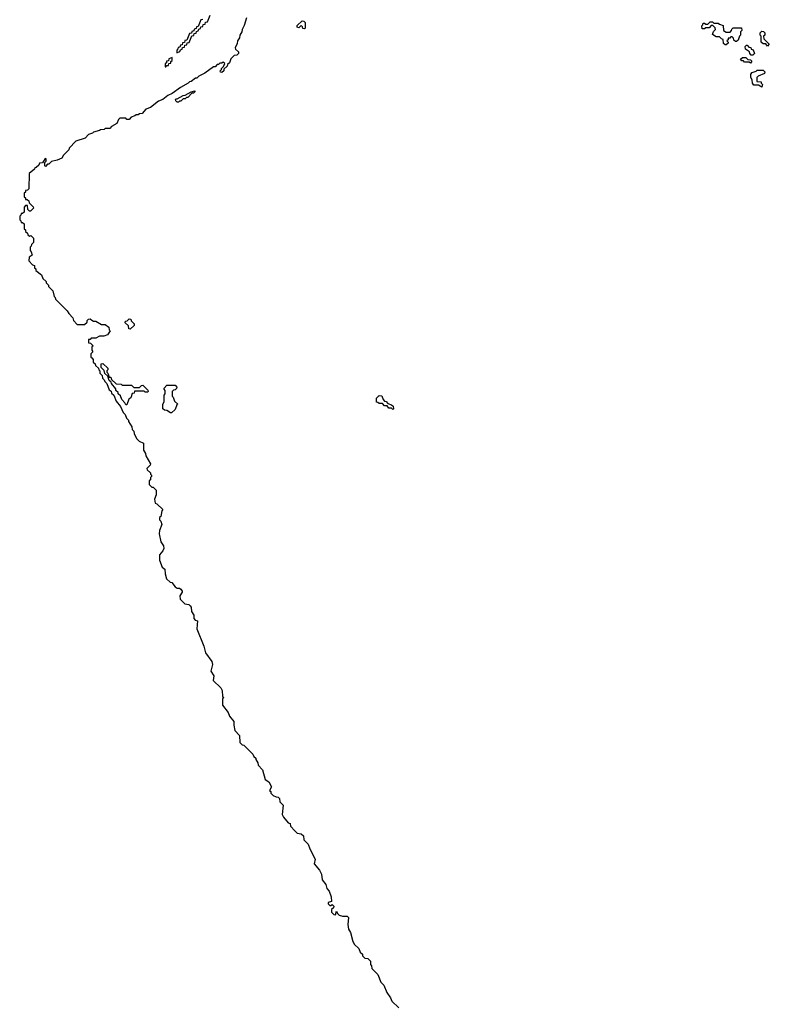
# Model space of a CAD drawing. Extents: x 2886962 to 3052311, y 540590 to 918621.
# Tile 41 of 164: x 2892230 to 2898770, y 775859 to 784450. Entities that reach past the tile are written whole.
import ezdxf

# ---------------------------------------------------------------- set-up
doc = ezdxf.new("R2010")
doc.units = 0

msp = doc.modelspace()

# ---------------------------------------------------------------- linework, layer by layer
at = {"layer": '0CON20XD'}
for points in [[(2893828.3, 784451.7), (2893811.7, 784448.3), (2893788.3, 784391.7), (2893771.7, 784388.3), (2893768.3, 784371.7), (2893751.7, 784368.3), (2893748.3, 784351.7), (2893731.7, 784348.3), (2893728.3, 784331.7), (2893711.7, 784328.3), (2893688.3, 784271.7), (2893671.7, 784268.3), (2893668.3, 784251.7), (2893651.7, 784248.3), (2893648.3, 784231.7), (2893631.7, 784228.3), (2893628.3, 784211.7), (2893611.7, 784208.3), (2893610, 784195), (2893600, 784185), (2893600, 784160), (2893628.3, 784171.7), (2893631.7, 784188.3), (2893648.3, 784191.7), (2893651.7, 784208.3), (2893668.3, 784211.7), (2893671.7, 784228.3), (2893688.3, 784231.7), (2893691.7, 784248.3), (2893708.3, 784251.7), (2893731.7, 784308.3), (2893748.3, 784311.7), (2893751.7, 784328.3), (2893768.3, 784331.7), (2893771.7, 784348.3), (2893788.3, 784351.7), (2893791.7, 784368.3), (2893808.3, 784371.7), (2893811.7, 784388.3), (2893828.3, 784391.7), (2893831.7, 784408.3), (2893848.3, 784411.7), (2893851.7, 784428.3), (2893868.3, 784431.7), (2893891.7, 784488.3)], [(2894210, 784465), (2894188.3, 784398.3), (2894170, 784365), (2894167, 784343), (2894150, 784315), (2894147, 784293), (2894130, 784265), (2894127, 784243), (2894110, 784205), (2894111.7, 784191.7), (2894138.3, 784168.3), (2894140, 784155), (2894125, 784140), (2894101.7, 784138.3), (2894071.7, 784108.3), (2894060, 784075), (2894041.7, 784058.3), (2894040, 784045), (2894011.7, 784018.3), (2894010, 784005), (2893995, 783990), (2893981.7, 783991.7), (2893980, 784005), (2893990, 784015), (2893990, 784025), (2894008.3, 784041.7), (2894018.3, 784068.3), (2894005, 784080), (2893995, 784070), (2893975, 784070), (2893965, 784060), (2893951.7, 784058.3), (2893935, 784040), (2893921.7, 784038.3), (2893845, 783982.5), (2893791.7, 783958.3), (2893775, 783940), (2893765, 783940), (2893725, 783910), (2893711.7, 783908.3), (2893700, 783895), (2893631.7, 783858.3), (2893560, 783805), (2893521.7, 783788.3), (2893480, 783755), (2893441.7, 783738.3), (2893370, 783685), (2893331.7, 783668.3), (2893298.3, 783631.7), (2893275, 783630), (2893265, 783620), (2893245, 783620), (2893235, 783610), (2893201.7, 783598.3), (2893185, 783580), (2893165, 783580), (2893155, 783590), (2893105, 783590), (2893091.7, 783578.3), (2893076.4, 783543.6), (2893031.7, 783518.3), (2893015, 783500), (2892975, 783500), (2892967, 783493), (2892935, 783490), (2892927, 783483), (2892875, 783470), (2892865, 783460), (2892831.7, 783448.3), (2892800, 783415), (2892720, 783390), (2892661.7, 783328.3), (2892660, 783315), (2892611.7, 783268.3), (2892598.3, 783241.7), (2892557, 783223), (2892508.3, 783211.7), (2892485, 783190), (2892471.7, 783188.3), (2892455, 783170), (2892450, 783175), (2892450, 783205), (2892460, 783215), (2892460, 783235), (2892451.7, 783238.3), (2892428.3, 783201.7), (2892401.7, 783198.3), (2892398.3, 783181.7), (2892375, 783160), (2892361.7, 783158.3), (2892360, 783145), (2892311.7, 783108.3), (2892310, 782975), (2892298.3, 782961.7), (2892281.7, 782958.3), (2892280, 782945), (2892270, 782935), (2892270, 782905), (2892280, 782895), (2892281.7, 782881.7), (2892295, 782880), (2892308.3, 782868.3), (2892311.7, 782851.7), (2892348.3, 782818.3), (2892350, 782805), (2892325, 782780), (2892315, 782780), (2892300, 782795), (2892298.3, 782828.3), (2892281.7, 782828.3), (2892270, 782815), (2892268.3, 782771.7), (2892255, 782760), (2892241.7, 782758.3), (2892240, 782745), (2892230, 782735), (2892230, 782705), (2892240, 782695), (2892241.7, 782681.7), (2892255, 782680), (2892268.3, 782668.3), (2892270, 782625), (2892280, 782615), (2892281.7, 782601.7), (2892298.3, 782588.3), (2892301.7, 782571.7), (2892315, 782560), (2892328.3, 782568.3), (2892350, 782545), (2892350, 782505), (2892331.7, 782488.3), (2892330, 782475), (2892320, 782465), (2892320, 782435), (2892330, 782425), (2892340, 782395), (2892311.7, 782378.3), (2892310, 782345), (2892341.7, 782311.7), (2892360, 782305), (2892360, 782285), (2892370, 782275), (2892371.7, 782261.7), (2892420, 782225), (2892431.7, 782191.7), (2892460, 782165), (2892460, 782155), (2892480, 782135), (2892481.7, 782121.7), (2892520, 782085), (2892530, 782035), (2892540, 782025), (2892541.7, 782011.7), (2892645, 781910), (2892660, 781885), (2892695, 781850), (2892700, 781825), (2892731.7, 781791.7), (2892795, 781790), (2892818.3, 781811.7), (2892820, 781825), (2892831.7, 781838.3), (2892845, 781840), (2892858.3, 781828.3), (2892875, 781820), (2892895, 781820), (2892945, 781790), (2892975, 781790), (2893008.3, 781768.3), (2893010, 781745), (2893020, 781735), (2892995, 781700), (2892965, 781690), (2892925, 781690), (2892895, 781670), (2892855, 781670), (2892845, 781660), (2892831.7, 781658.3), (2892831.7, 781631.7), (2892848.3, 781628.3), (2892870, 781605), (2892860, 781595), (2892860, 781565), (2892867, 781553), (2892850, 781535), (2892850, 781505), (2892858.3, 781498.3), (2892870, 781485), (2892871.7, 781461.7), (2892888.3, 781448.3), (2892891.7, 781431.7), (2892918.3, 781408.3), (2892920, 781395), (2892930, 781385), (2892930, 781365), (2892950, 781345), (2892951.7, 781321.7), (2892968.3, 781308.3), (2892971.7, 781291.7), (2892990, 781275), (2893011.7, 781221.7), (2893028.3, 781208.3), (2893031.7, 781191.7), (2893050, 781175), (2893071.7, 781121.7), (2893110, 781075), (2893131.7, 781021.7), (2893150, 781005), (2893161.7, 780971.7), (2893180, 780955), (2893180, 780945), (2893207, 780897), (2893210, 780875), (2893225, 780860), (2893228.3, 780838.3), (2893250, 780795), (2893271.7, 780771.7), (2893310, 780755), (2893310, 780695), (2893327.5, 780665), (2893330, 780645), (2893370, 780575), (2893368.3, 780561.7), (2893340, 780535), (2893341.7, 780521.7), (2893370, 780495), (2893370, 780485), (2893380, 780475), (2893380, 780465), (2893370, 780455), (2893370, 780435), (2893360, 780425), (2893360, 780395), (2893381.7, 780371.7), (2893395, 780370), (2893420, 780345), (2893420, 780305), (2893407.5, 780265), (2893411.7, 780231.7), (2893426.4, 780226.4), (2893480, 780175), (2893470, 780165), (2893460, 780115), (2893450, 780105), (2893450, 780085), (2893460, 780075), (2893470, 780045), (2893448.3, 779991.7), (2893447.5, 779965), (2893460, 779895), (2893485, 779860), (2893487, 779837), (2893477.5, 779815), (2893448.3, 779781.7), (2893450, 779735), (2893471.7, 779671.7), (2893497.5, 779655), (2893500, 779615), (2893511.7, 779571.7), (2893541.7, 779541.7), (2893558.3, 779538.3), (2893585, 779500), (2893605, 779490), (2893625, 779490), (2893635, 779480), (2893647.5, 779465), (2893647.5, 779455), (2893628.3, 779421.7), (2893630, 779395), (2893671.7, 779351.7), (2893705, 779347.5), (2893717.5, 779335), (2893726.7, 779325), (2893730, 779285), (2893750, 779255), (2893750, 779225), (2893761.7, 779211.7), (2893780, 779205), (2893776.7, 779135), (2893837.5, 778985), (2893850, 778925), (2893905, 778850), (2893912.5, 778825), (2893897.5, 778765), (2893922.5, 778725), (2893917.5, 778685), (2893985, 778620), (2893997, 778597), (2894000, 778545), (2894010, 778535), (2894000, 778525), (2893998.3, 778468.3), (2894047.5, 778405), (2894061.7, 778371.7), (2894097.5, 778325), (2894097.5, 778295), (2894108.3, 778248.3), (2894147.5, 778205), (2894151.7, 778141.7), (2894171.7, 778121.7), (2894185, 778120), (2894265, 778040), (2894271.7, 778021.7), (2894290, 778005), (2894290, 777995), (2894307, 777967), (2894310, 777945), (2894347.5, 777905), (2894371.7, 777821.7), (2894405, 777800), (2894427.5, 777755), (2894410, 777725), (2894420, 777715), (2894421.7, 777701.7), (2894441.7, 777681.7), (2894468.3, 777668.3), (2894485, 777667.5), (2894497.5, 777655), (2894500, 777625), (2894527.5, 777595), (2894520, 777515), (2894531.7, 777491.7), (2894571.7, 777441.7), (2894590, 777435), (2894591.7, 777411.7), (2894631.7, 777371.7)], [(2894715, 784370), (2894701.7, 784371.7), (2894698.3, 784388.3), (2894685, 784400), (2894665, 784380), (2894650, 784385), (2894651.7, 784398.3), (2894695, 784440), (2894708.3, 784438.3), (2894720, 784425), (2894720, 784375), (2894715, 784370)], [(2898395, 784230), (2898385, 784230), (2898371.7, 784241.7), (2898368.3, 784278.3), (2898351.7, 784281.7), (2898335, 784300), (2898305, 784300), (2898275, 784320), (2898281.7, 784348.3), (2898300, 784365), (2898298.3, 784378.3), (2898278.3, 784398.3), (2898261.7, 784398.3), (2898245, 784380), (2898215, 784380), (2898205, 784370), (2898185, 784370), (2898180, 784395), (2898190, 784405), (2898191.7, 784418.3), (2898205, 784420), (2898215, 784410), (2898235, 784410), (2898255, 784430), (2898275, 784430), (2898285, 784420), (2898325, 784420), (2898335, 784410), (2898368.3, 784398.3), (2898370, 784355), (2898395, 784340), (2898428.3, 784341.7), (2898440, 784355), (2898441.7, 784368.3), (2898455, 784380), (2898528.3, 784378.3), (2898530, 784355), (2898520, 784345), (2898520, 784315), (2898510, 784305), (2898498.3, 784271.7), (2898485, 784260), (2898475, 784260), (2898461.7, 784271.7), (2898458.3, 784288.3), (2898445, 784300), (2898435, 784300), (2898425, 784290), (2898411.7, 784288.3), (2898410, 784275), (2898400, 784265), (2898410, 784255), (2898410, 784245), (2898395, 784230)], [(2898755, 784220), (2898738.3, 784238.3), (2898715, 784240), (2898700, 784255), (2898700, 784305), (2898690, 784315), (2898690, 784335), (2898705, 784350), (2898718.3, 784348.3), (2898730, 784335), (2898730, 784315), (2898720, 784305), (2898721.7, 784281.7), (2898770, 784235), (2898755, 784220)], [(2898625, 784140), (2898611.7, 784141.7), (2898600, 784155), (2898598.3, 784168.3), (2898561.7, 784191.7), (2898560, 784215), (2898571.7, 784228.3), (2898578.3, 784228.3), (2898591.7, 784211.7), (2898608.3, 784208.3), (2898611.7, 784191.7), (2898628.3, 784188.3), (2898640, 784155), (2898625, 784140)], [(2893505, 784040), (2893515, 784050), (2893528.3, 784051.7), (2893531.7, 784068.3), (2893548.3, 784071.7), (2893550, 784085), (2893560, 784095), (2893560, 784120), (2893531.7, 784108.3), (2893528.3, 784091.7), (2893511.7, 784088.3), (2893510, 784075), (2893500, 784065), (2893500, 784040), (2893505, 784040)], [(2898605, 784070), (2898595, 784080), (2898555, 784080), (2898545, 784090), (2898531.7, 784091.7), (2898520, 784105), (2898535, 784120), (2898565, 784120), (2898581.7, 784101.7), (2898605, 784100), (2898618.3, 784088.3), (2898605, 784070)], [(2898705, 783860), (2898675, 783880), (2898635, 783880), (2898622.5, 783895), (2898620, 783925), (2898610, 783945), (2898610, 783975), (2898621.7, 783988.3), (2898655, 784000), (2898665, 784010), (2898715, 784010), (2898730, 783995), (2898728.3, 783981.7), (2898671.7, 783958.3), (2898660, 783945), (2898661.7, 783911.7), (2898698.3, 783908.3), (2898700, 783895), (2898710, 783885), (2898705, 783860)], [(2893615, 783730), (2893605, 783730), (2893591.7, 783741.7), (2893590, 783755), (2893595, 783760), (2893605, 783760), (2893655, 783787.5), (2893675, 783790), (2893725, 783820), (2893758.3, 783828.3), (2893758.3, 783821.7), (2893745, 783810), (2893731.7, 783808.3), (2893698.3, 783771.7), (2893685, 783770), (2893675, 783760), (2893655, 783760), (2893635, 783740), (2893625, 783740), (2893615, 783730)], [(2893195, 781750), (2893181.7, 781751.7), (2893178.3, 781778.3), (2893150, 781805), (2893151.7, 781818.3), (2893168.3, 781821.7), (2893185, 781840), (2893198.3, 781838.3), (2893201.7, 781821.7), (2893230, 781795), (2893228.3, 781781.7), (2893195, 781750)], [(2893165, 781090), (2893155, 781090), (2893148.3, 781108.3), (2893120, 781135), (2893108.3, 781168.3), (2893090, 781185), (2893088.3, 781198.3), (2893070, 781215), (2893068.3, 781228.3), (2893030, 781275), (2893028.3, 781288.3), (2893011.7, 781301.7), (2892998.3, 781338.3), (2892971.7, 781361.7), (2892968.3, 781388.3), (2892940, 781415), (2892941.7, 781448.3), (2892955, 781450), (2892998.3, 781408.3), (2893000, 781395), (2892990, 781385), (2892990, 781375), (2893000, 781365), (2893011.7, 781331.7), (2893025, 781330), (2893031.7, 781311.7), (2893071.7, 781271.7), (2893115, 781270), (2893125, 781260), (2893205, 781260), (2893225, 781240), (2893275, 781240), (2893291.7, 781258.3), (2893305, 781260), (2893348.3, 781218.3), (2893350, 781205), (2893345, 781200), (2893325, 781200), (2893315, 781210), (2893231.7, 781208.3), (2893228.3, 781191.7), (2893211.7, 781188.3), (2893198.3, 781151.7), (2893181.7, 781138.3), (2893165, 781090)], [(2893555, 781020), (2893545, 781020), (2893515, 781040), (2893493, 781043), (2893480, 781055), (2893480, 781095), (2893490, 781115), (2893490, 781175), (2893500, 781185), (2893500, 781215), (2893490, 781225), (2893490, 781235), (2893515, 781260), (2893585, 781260), (2893600, 781245), (2893598.3, 781231.7), (2893585, 781220), (2893571.7, 781218.3), (2893560, 781205), (2893560, 781165), (2893570, 781155), (2893581.7, 781121.7), (2893610, 781095), (2893601.7, 781088.3), (2893585, 781050), (2893555, 781020)], [(2895485, 781050), (2895475, 781060), (2895451.7, 781061.7), (2895435, 781080), (2895411.7, 781081.7), (2895395, 781100), (2895365, 781100), (2895355, 781110), (2895341.7, 781111.7), (2895341.7, 781148.3), (2895365, 781170), (2895388.3, 781168.3), (2895400, 781135), (2895411.7, 781121.7), (2895428.3, 781118.3), (2895441.7, 781101.7), (2895475, 781090), (2895488.3, 781078.3), (2895490, 781055), (2895485, 781050)], [(2894631.7, 777371.7), (2894651.7, 777351.7), (2894685, 777347.5), (2894705, 777330), (2894710, 777295), (2894746.7, 777255), (2894760, 777215), (2894807.5, 777125), (2894800, 777085), (2894845, 777030), (2894862.5, 776995), (2894867.5, 776945), (2894900, 776905), (2894908.3, 776868.3), (2894930, 776845), (2894947, 776797), (2894950, 776755), (2894921.7, 776748.3), (2894920, 776735), (2894935, 776720), (2894945, 776720), (2894955, 776730), (2894970, 776715), (2894968.3, 776701.7), (2894950, 776685), (2894951.7, 776661.7), (2894971.7, 776641.7), (2894985, 776640), (2894995, 776670), (2895001.7, 776651.7), (2895017.5, 776637.5), (2895047, 776627), (2895087, 776627), (2895100, 776615), (2895092.5, 776555), (2895100, 776515), (2895117.5, 776485), (2895137.5, 776407.5), (2895151.7, 776381.7), (2895190, 776345), (2895200, 776315), (2895220, 776295), (2895221.7, 776281.7), (2895241.7, 776261.7), (2895267, 776257), (2895290, 776235), (2895290, 776205), (2895300, 776195), (2895301.7, 776171.7), (2895355, 776120), (2895381.7, 776051.7), (2895407.5, 776025), (2895431.7, 775961.7), (2895466.1, 775916.1), (2895477.5, 775887.5), (2895536.7, 775826.7)]]:
    msp.add_lwpolyline(points, dxfattribs=at)

doc.saveas('drawing.dxf')
